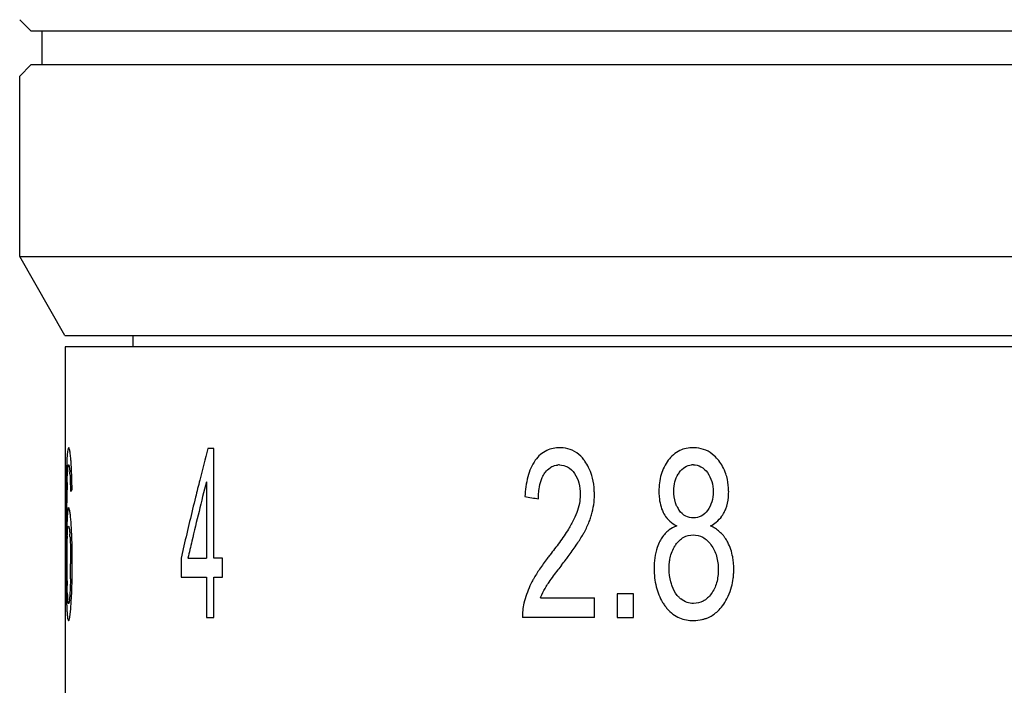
# Model space of a CAD drawing. Extents: x 0 to 559, y 0 to 432.
# Tile 3 of 8: x 103 to 111, y 250 to 256. Entities that reach past the tile are written whole.
import ezdxf

# ---------------------------------------------------------------- set-up
doc = ezdxf.new("R2010")
doc.units = 0
doc.header["$LTSCALE"] = 30.734
doc.layers.get('0').update_dxf_attribs({"linetype": 'CONTINUOUS'})
doc.layers.add('20_ALL_FEATURES', color=7, linetype='CONTINUOUS')

msp = doc.modelspace()

# ---------------------------------------------------------------- linework, layer by layer
for p, q in [((104.1123, 251.2846), (104.2761, 251.2846)), ((104.0521, 251.1158), (104.2761, 251.1158))]:
    msp.add_line(p, q)
at = {"layer": '20_ALL_FEATURES', "color": 7}
for p, q in [((102.7223, 255.9569), (102.6222, 256.0568)), ((102.7223, 255.9569), (123.4624, 255.9574)), ((102.8223, 255.6569), (102.8223, 255.9569)), ((102.7223, 255.6569), (102.6223, 255.5568)), ((123.4624, 255.6574), (102.7223, 255.6569)), ((102.6224, 253.9568), (102.6223, 255.5568)), ((102.6224, 253.9568), (123.4722, 253.9574)), ((103.0224, 253.2569), (102.6224, 253.9568)), ((103.0225, 253.2569), (123.4334, 253.2574)), ((103.6244, 253.2567), (103.6244, 253.1569)), ((103.0244, 253.1569), (103.0245, 250.9666)), ((103.6244, 253.1567), (103.0244, 253.1569)), ((123.4332, 253.1574), (103.6244, 253.1567)), ((104.3433, 252.2567), (104.2883, 252.2567)), ((104.3434, 251.2846), (104.3433, 252.2567)), ((103.0456, 252.0326), (103.0474, 252.0626)), ((104.2761, 251.961), (104.2761, 251.2846)), ((103.0719, 251.8892), (103.0721, 251.8752)), ((103.0332, 251.7309), (103.0329, 251.6469)), ((103.0396, 251.7358), (103.0398, 251.7732)), ((103.0329, 251.6469), (103.0328, 251.6024)), ((103.0328, 251.6024), (103.0327, 251.5083)), ((103.039, 251.5304), (103.039, 251.574)), ((103.0327, 251.5083), (103.0326, 251.4774)), ((103.0326, 251.4774), (103.0326, 251.4588)), ((103.0326, 251.4588), (103.0327, 251.4147)), ((103.0327, 251.4147), (103.0327, 251.3721)), ((103.0327, 251.3721), (103.0328, 251.331)), ((104.0772, 251.3927), (104.0521, 251.2847)), ((104.0521, 251.2847), (104.0521, 251.1158)), ((104.4194, 251.2846), (104.3434, 251.2846)), ((104.4194, 251.1158), (104.4194, 251.2846)), ((103.0737, 251.2438), (103.0737, 251.2326)), ((103.0883, 251.2326), (103.0883, 251.2439)), ((104.2761, 251.1158), (104.2762, 250.7567)), ((104.3434, 250.7567), (104.3434, 251.1158)), ((104.3434, 251.1158), (104.4194, 251.1158)), ((103.0247, 250.9666), (103.0247, 250.7569)), ((107.2384, 250.9337), (107.7158, 250.9337)), ((107.7158, 250.7566), (107.7158, 250.9337)), ((107.9174, 250.9664), (107.9174, 250.7567)), ((108.06, 250.9664), (107.9174, 250.9664)), ((108.06, 250.7567), (108.06, 250.9664)), ((103.0245, 250.7569), (103.0247, 247.1569)), ((104.2762, 250.7567), (104.3434, 250.7567)), ((107.7158, 250.7566), (107.0776, 250.7566)), ((107.9174, 250.7567), (108.06, 250.7567))]:
    msp.add_line(p, q, dxfattribs=at)
for centre, radius, start, end in [((146.7401, 241.4261), 43.8116, 165.6877, 166.06687), ((107.4088, 251.9611), 0.3017, 84.28289, 90.08688), ((108.591, 251.9518), 0.311, 84.66437, 90.22371), ((101.488, 252.026), 1.5934, 4.21043, 4.94773), ((100.5674, 251.9608), 2.5164, 3.0525, 4.15251), ((107.253, 251.8852), 0.4577, 26.2782, 34.28954), ((108.4769, 251.8905), 0.4269, 28.85173, 37.13231), ((110.6846, 251.8656), 7.6499, 178.62837, 178.80675), ((108.6932, 251.9144), 5.6579, 178.20998, 178.6402), ((107.9127, 251.9376), 4.8771, 177.94817, 178.19653), ((107.0781, 251.9674), 4.0419, 177.74917, 177.94636), ((101.3938, 251.9249), 1.6768, 3.66789, 4.22212), ((107.4044, 251.9429), 0.1674, 89.53672, 95.78619), ((108.5909, 251.9519), 0.1595, 89.85342, 95.55827), ((115.9172, 251.7682), 12.8834, 178.97275, 179.36239), ((112.2772, 251.8323), 9.2428, 178.80632, 178.96527), ((96.6752, 251.8213), 6.4113, 0.6094, 1.61764), ((147.8237, 241.0572), 44.8919, 165.94284, 166.63392), ((146.5888, 241.4638), 43.6557, 166.06697, 166.27086), ((108.6698, 251.8964), 0.251, 143.93963, 148.04065), ((123.3514, 251.6787), 20.3181, 179.34314, 179.53258), ((117.1095, 251.6582), 14.0701, 179.10742, 179.53173), ((111.1319, 251.7389), 8.092, 178.48328, 179.01947), ((106.8834, 251.8399), 0.8311, 0.44617, 3.07691), ((108.4065, 251.8701), 0.4978, 354.80183, 0.09765), ((108.2057, 251.8629), 0.6987, 0.66146, 3.57722), ((133.7777, 251.5959), 30.7448, 179.53685, 179.74839), ((146.3766, 241.5153), 43.4373, 166.2705, 166.85639), ((116.8946, 311.4127), 60.3835, 260.66426, 260.778659), ((107.059, 251.846), 0.6554, 344.35101, 0.02689), ((129.1744, 251.5712), 26.1353, 179.63906, 179.81101), ((108.6781, 251.8541), 0.2575, 206.16588, 214.5912), ((105.8082, 251.4888), 2.7692, 177.11865, 177.84442), ((100.0901, 251.373), 2.996, 4.22565, 4.75708), ((107.0209, 251.863), 0.6967, 338.52105, 342.09257), ((107.0705, 251.8466), 0.6445, 342.11829, 344.02532), ((108.5571, 251.804), 0.2592, 206.17857, 218.50232), ((108.6182, 251.8181), 0.2779, 309.10315, 324.71639), ((108.6238, 251.8143), 0.2711, 324.67928, 326.684), ((108.6278, 251.8117), 0.2663, 326.68461, 328.59337), ((108.6331, 251.8084), 0.2601, 328.58651, 332.6174), ((108.9443, 251.3794), 5.9072, 178.31945, 178.53512), ((107.5275, 251.422), 4.4899, 177.81797, 178.33275), ((108.5736, 251.8237), 0.2848, 238.89161, 242.93061), ((108.606, 251.2695), 0.3307, 56.90808, 65.33519), ((108.6151, 251.284), 0.3137, 39.52412, 56.86139), ((105.2067, 251.38), 2.165, 177.41998, 177.9056), ((101.1628, 251.3548), 1.909, 3.67473, 4.22852), ((147.564, 241.1193), 44.6249, 166.63439, 166.83265), ((108.5668, 251.2963), 0.3048, 144.53757, 152.92593), ((108.6058, 251.2763), 0.3258, 35.39411, 39.52441), ((108.5902, 251.2654), 0.3448, 27.50906, 35.36785), ((110.199, 251.2641), 7.1588, 178.97508, 179.6535), ((96.9333, 251.2606), 6.1549, 0.73348, 1.14498), ((108.6733, 251.2381), 0.2897, 144.98267, 147.3389), ((144.5003, 251.4144), 41.4676, 180.11523, 180.27334), ((113.3779, 251.2442), 10.3377, 179.64948, 180.0072), ((95.9919, 251.2484), 7.0964, 0.35836, 0.73442), ((95.039, 251.2423), 8.0493, 0.01089, 0.35916), ((103.3779, 254.3333), 5.104, 322.44552, 323.05834), ((130.6646, 251.348), 27.6317, 180.27261, 180.48131), ((112.6419, 251.2392), 9.6018, 179.97787, 180.83756), ((96.6932, 251.2243), 6.3804, 359.16174, 359.75546), ((95.0865, 251.2328), 7.9872, 359.74381, 359.99891), ((95.9019, 251.2413), 7.1865, 359.03782, 359.93069), ((115.0184, 245.3826), 9.5798, 142.44094, 142.75902), ((108.1691, 251.1874), 0.7802, 356.8683, 359.85335), ((121.6197, 251.2722), 18.5865, 180.48173, 180.66471), ((110.726, 251.212), 7.6857, 180.84401, 181.12851), ((97.9044, 251.2076), 5.1692, 358.80991, 359.1505), ((97.1088, 251.2192), 5.9793, 357.71556, 358.77491), ((96.6017, 251.2311), 6.4865, 358.7661, 359.02401), ((108.1931, 250.5257), 1.1685, 150.71549, 151.45651), ((108.2923, 251.1806), 0.6568, 353.40293, 356.87403), ((108.7078, 251.1728), 5.6671, 181.13448, 181.32417), ((106.95, 251.0292), 3.9146, 181.63664, 181.89334), ((104.4861, 251.0328), 1.4429, 182.77203, 183.75201), ((104.05, 251.0046), 1.0058, 183.77404, 184.39702), ((103.815, 250.9874), 0.7703, 184.45821, 185.15419), ((98.0618, 251.1818), 5.0256, 357.40648, 357.70873), ((108.6133, 251.0925), 0.2156, 228.17067, 232.08975), ((107.8386, 251.0612), 4.8038, 181.92491, 182.33697), ((106.145, 250.9916), 3.1088, 182.32894, 182.90346), ((101.8255, 250.9395), 1.2536, 353.4219, 354.84322), ((107.5771, 250.7713), 0.4997, 166.86619, 181.68244), ((108.7456, 251.1495), 0.4982, 211.17882, 215.27369), ((108.6453, 251.0848), 0.379, 216.0416, 221.17109)]:
    msp.add_arc(centre, radius, start, end, dxfattribs=at)
msp.add_ellipse((121.6245, 251.8907), major_axis=(18.6, 0.1202), ratio=0.077908, start_param=3.059645, end_param=3.069492, dxfattribs=at)
for points, knots in [([(103.0563, 252.263), (103.0532, 252.2625), (103.0487, 252.2488), (103.0454, 252.2256), (103.0416, 252.1809), (103.0401, 252.1465), (103.0393, 252.1262)], [0, 0, 0, 0, 0.067304, 0.247128, 0.561549, 1, 1, 1, 1]), ([(103.0755, 252.1634), (103.0742, 252.1784), (103.0719, 252.2036), (103.0668, 252.2363), (103.0634, 252.2531), (103.0587, 252.2631), (103.0563, 252.263)], [0, 0, 0, 0, 0.439594, 0.751327, 0.931218, 1, 1, 1, 1]), ([(107.4084, 252.2628), (107.3689, 252.2626), (107.2831, 252.2467), (107.2165, 252.1879), (107.1909, 252.1515)], [0, 0, 0, 0, 0.470607, 1, 1, 1, 1]), ([(107.593, 252.1885), (107.5714, 252.2096), (107.5233, 252.2438), (107.4663, 252.2585), (107.4389, 252.2613)], [0, 0, 0, 0, 0.522577, 1, 1, 1, 1]), ([(108.5898, 252.2628), (108.5492, 252.2626), (108.4623, 252.2463), (108.3944, 252.1875), (108.3683, 252.1513)], [0, 0, 0, 0, 0.476436, 1, 1, 1, 1]), ([(108.7765, 252.1923), (108.7543, 252.2123), (108.705, 252.2449), (108.6478, 252.2588), (108.62, 252.2615)], [0, 0, 0, 0, 0.51668, 1, 1, 1, 1]), ([(107.1909, 252.1515), (107.1596, 252.1081), (107.1164, 252.0005), (107.1024, 251.8881), (107.0993, 251.829)], [0, 0, 0, 0, 0.474757, 1, 1, 1, 1]), ([(107.6312, 252.1431), (107.6283, 252.1473), (107.6166, 252.1633), (107.6035, 252.1782), (107.593, 252.1885)], [0, 0, 0, 0, 0.257378, 1, 1, 1, 1]), ([(108.3683, 252.1513), (108.3413, 252.1134), (108.2969, 252.0247), (108.2862, 251.9266), (108.2861, 251.876)], [0, 0, 0, 0, 0.479255, 1, 1, 1, 1]), ([(103.0474, 252.0626), (103.0481, 252.074), (103.0491, 252.0889), (103.052, 252.1048), (103.0534, 252.1098), (103.0546, 252.111)], [0, 0, 0, 0, 0.698508, 0.898924, 1, 1, 1, 1]), ([(103.0546, 252.111), (103.0547, 252.1112), (103.0551, 252.1114), (103.0555, 252.1115), (103.0557, 252.1115)], [0, 0, 0, 0, 0.548741, 1, 1, 1, 1]), ([(103.0557, 252.1115), (103.0567, 252.1113), (103.0585, 252.1079), (103.0592, 252.1049), (103.0598, 252.1027)], [0, 0, 0, 0, 0.310833, 1, 1, 1, 1]), ([(103.0598, 252.1027), (103.0604, 252.0998), (103.0636, 252.0818), (103.065, 252.0636), (103.0661, 252.0484)], [0, 0, 0, 0, 0.166552, 1, 1, 1, 1]), ([(103.0839, 252.0023), (103.0837, 252.0103), (103.0827, 252.0412), (103.0814, 252.072), (103.0802, 252.0948)], [0, 0, 0, 0, 0.260617, 1, 1, 1, 1]), ([(107.2695, 252.0305), (107.2732, 252.0362), (107.2877, 252.0568), (107.3061, 252.0751), (107.3214, 252.0855)], [0, 0, 0, 0, 0.266064, 1, 1, 1, 1]), ([(107.3214, 252.0855), (107.3265, 252.089), (107.3468, 252.101), (107.3702, 252.1077), (107.3875, 252.1095)], [0, 0, 0, 0, 0.261177, 1, 1, 1, 1]), ([(107.4058, 252.1103), (107.4301, 252.1103), (107.4838, 252.0976), (107.5222, 252.058), (107.5379, 252.0346)], [0, 0, 0, 0, 0.463627, 1, 1, 1, 1]), ([(107.6979, 251.9923), (107.6959, 252.0008), (107.6869, 252.0335), (107.6746, 252.0653), (107.6634, 252.0879)], [0, 0, 0, 0, 0.257354, 1, 1, 1, 1]), ([(108.4669, 252.0441), (108.4807, 252.0623), (108.5119, 252.0945), (108.5549, 252.1086), (108.5754, 252.1106)], [0, 0, 0, 0, 0.525997, 1, 1, 1, 1]), ([(108.5913, 252.1114), (108.6144, 252.1111), (108.6647, 252.0991), (108.7005, 252.0626), (108.716, 252.0418)], [0, 0, 0, 0, 0.471751, 1, 1, 1, 1]), ([(108.8869, 252.0071), (108.8847, 252.015), (108.8753, 252.0458), (108.8623, 252.0755), (108.8508, 252.0965)], [0, 0, 0, 0, 0.25615, 1, 1, 1, 1]), ([(103.0427, 251.9531), (103.0429, 251.9602), (103.0437, 251.9867), (103.0447, 252.0132), (103.0456, 252.0326)], [0, 0, 0, 0, 0.267768, 1, 1, 1, 1]), ([(103.0672, 252.0322), (103.0679, 252.0214), (103.0702, 251.9738), (103.0712, 251.9261), (103.0719, 251.8892)], [0, 0, 0, 0, 0.227253, 1, 1, 1, 1]), ([(107.221, 251.8707), (107.2218, 251.8796), (107.2259, 251.9145), (107.2336, 251.949), (107.2422, 251.9737)], [0, 0, 0, 0, 0.255715, 1, 1, 1, 1]), ([(107.2422, 251.9737), (107.244, 251.9789), (107.2515, 251.9985), (107.261, 252.0175), (107.2695, 252.0305)], [0, 0, 0, 0, 0.260363, 1, 1, 1, 1]), ([(107.5379, 252.0346), (107.5549, 252.009), (107.5825, 251.9493), (107.5894, 251.8842), (107.5895, 251.8504)], [0, 0, 0, 0, 0.476608, 1, 1, 1, 1]), ([(108.418, 251.8822), (108.4183, 251.9086), (108.4234, 251.9601), (108.4437, 252.0082), (108.4568, 252.0292)], [0, 0, 0, 0, 0.516299, 1, 1, 1, 1]), ([(108.716, 252.0418), (108.7327, 252.0183), (108.7601, 251.9636), (108.7669, 251.903), (108.7669, 251.8719)], [0, 0, 0, 0, 0.481364, 1, 1, 1, 1]), ([(108.2861, 251.876), (108.2861, 251.8596), (108.2886, 251.7961), (108.3031, 251.7318), (108.3245, 251.6896)], [0, 0, 0, 0, 0.257901, 1, 1, 1, 1]), ([(108.447, 251.7406), (108.4419, 251.7511), (108.4235, 251.796), (108.4179, 251.8454), (108.418, 251.8822)], [0, 0, 0, 0, 0.240881, 1, 1, 1, 1]), ([(108.7669, 251.8719), (108.7667, 251.8418), (108.7601, 251.7832), (108.7337, 251.73), (108.7175, 251.7072)], [0, 0, 0, 0, 0.518496, 1, 1, 1, 1]), ([(107.5895, 251.8504), (107.5895, 251.8304), (107.5834, 251.7536), (107.5578, 251.6795), (107.5332, 251.6284)], [0, 0, 0, 0, 0.26155, 1, 1, 1, 1]), ([(108.8641, 251.6888), (108.8694, 251.6989), (108.8889, 251.7421), (108.899, 251.7892), (108.9023, 251.825)], [0, 0, 0, 0, 0.241761, 1, 1, 1, 1]), ([(103.0569, 251.7299), (103.0555, 251.7298), (103.0526, 251.7249), (103.0506, 251.7159), (103.048, 251.7002), (103.0468, 251.6881), (103.0461, 251.681)], [0, 0, 0, 0, 0.084802, 0.273875, 0.581648, 1, 1, 1, 1]), ([(103.0758, 251.6215), (103.0745, 251.6371), (103.0721, 251.6639), (103.0676, 251.6992), (103.0635, 251.7179), (103.0596, 251.7294), (103.0569, 251.7299)], [0, 0, 0, 0, 0.423677, 0.737995, 0.926292, 1, 1, 1, 1]), ([(108.5928, 251.6407), (108.5694, 251.6407), (108.519, 251.6513), (108.4811, 251.6868), (108.4662, 251.708)], [0, 0, 0, 0, 0.474159, 1, 1, 1, 1]), ([(108.7175, 251.7072), (108.7023, 251.6866), (108.6656, 251.6513), (108.6158, 251.6406), (108.5928, 251.6407)], [0, 0, 0, 0, 0.527439, 1, 1, 1, 1]), ([(103.0461, 251.681), (103.0457, 251.6772), (103.0442, 251.6595), (103.0432, 251.6418), (103.0425, 251.628)], [0, 0, 0, 0, 0.216145, 1, 1, 1, 1]), ([(107.5332, 251.6284), (107.5181, 251.5989), (107.4783, 251.5281), (107.4055, 251.4232), (107.3485, 251.3479), (107.3197, 251.3113)], [0, 0, 0, 0, 0.260217, 0.635279, 1, 1, 1, 1]), ([(108.3542, 251.6426), (108.3595, 251.6361), (108.3806, 251.6121), (108.4062, 251.5921), (108.4264, 251.5799)], [0, 0, 0, 0, 0.261264, 1, 1, 1, 1]), ([(103.0439, 251.4774), (103.0441, 251.4824), (103.045, 251.5001), (103.046, 251.5179), (103.0471, 251.5306)], [0, 0, 0, 0, 0.28013, 1, 1, 1, 1]), ([(103.0471, 251.5306), (103.0478, 251.5388), (103.0494, 251.5504), (103.0511, 251.5629), (103.0533, 251.5661)], [0, 0, 0, 0, 0.678003, 1, 1, 1, 1]), ([(103.0533, 251.5661), (103.0535, 251.5664), (103.0539, 251.5669), (103.0545, 251.5672), (103.0548, 251.5672)], [0, 0, 0, 0, 0.574646, 1, 1, 1, 1]), ([(103.0548, 251.5672), (103.0573, 251.5667), (103.0598, 251.5543), (103.0615, 251.5463), (103.0624, 251.5392)], [0, 0, 0, 0, 0.266065, 1, 1, 1, 1]), ([(103.0624, 251.5392), (103.0628, 251.5361), (103.0645, 251.5216), (103.0657, 251.5071), (103.0666, 251.4956)], [0, 0, 0, 0, 0.210294, 1, 1, 1, 1]), ([(103.087, 251.3836), (103.0866, 251.4028), (103.0849, 251.4729), (103.0817, 251.543), (103.078, 251.5938)], [0, 0, 0, 0, 0.274475, 1, 1, 1, 1]), ([(107.6091, 251.486), (107.6148, 251.4955), (107.6372, 251.5349), (107.6567, 251.576), (107.6692, 251.6079)], [0, 0, 0, 0, 0.243931, 1, 1, 1, 1]), ([(108.3637, 251.5227), (108.3596, 251.5191), (108.343, 251.5041), (108.3284, 251.4869), (108.3185, 251.4731)], [0, 0, 0, 0, 0.242483, 1, 1, 1, 1]), ([(108.444, 251.5701), (108.4369, 251.5674), (108.4082, 251.5552), (108.3816, 251.538), (108.3637, 251.5227)], [0, 0, 0, 0, 0.243171, 1, 1, 1, 1]), ([(103.0413, 251.3922), (103.0415, 251.3981), (103.0419, 251.4204), (103.0425, 251.4427), (103.0431, 251.4591)], [0, 0, 0, 0, 0.264834, 1, 1, 1, 1]), ([(103.0678, 251.4772), (103.0683, 251.4704), (103.07, 251.4404), (103.0711, 251.4105), (103.0718, 251.3873)], [0, 0, 0, 0, 0.225952, 1, 1, 1, 1]), ([(108.2954, 251.435), (108.286, 251.4173), (108.2536, 251.3396), (108.2441, 251.2542), (108.2441, 251.1905)], [0, 0, 0, 0, 0.239498, 1, 1, 1, 1]), ([(108.436, 251.4043), (108.4549, 251.4301), (108.4984, 251.4758), (108.5606, 251.4903), (108.5891, 251.4903)], [0, 0, 0, 0, 0.527771, 1, 1, 1, 1]), ([(108.5891, 251.4903), (108.6185, 251.49), (108.682, 251.4749), (108.7278, 251.4293), (108.7475, 251.4031)], [0, 0, 0, 0, 0.472091, 1, 1, 1, 1]), ([(103.0718, 251.3873), (103.0721, 251.3757), (103.0732, 251.3279), (103.0736, 251.2801), (103.0737, 251.2438)], [0, 0, 0, 0, 0.242321, 1, 1, 1, 1]), ([(107.4573, 251.2657), (107.4654, 251.2765), (107.4977, 251.3199), (107.5293, 251.364), (107.5522, 251.3977)], [0, 0, 0, 0, 0.247701, 1, 1, 1, 1]), ([(108.3793, 251.2457), (108.3808, 251.2594), (108.3889, 251.3113), (108.4084, 251.3618), (108.4294, 251.3944)], [0, 0, 0, 0, 0.261577, 1, 1, 1, 1]), ([(108.7475, 251.4031), (108.7691, 251.3727), (108.804, 251.3017), (108.8121, 251.2234), (108.8121, 251.1833)], [0, 0, 0, 0, 0.481774, 1, 1, 1, 1]), ([(108.9463, 251.248), (108.9447, 251.2638), (108.9364, 251.3246), (108.9173, 251.3843), (108.896, 251.4246)], [0, 0, 0, 0, 0.257589, 1, 1, 1, 1]), ([(107.3197, 251.3113), (107.3118, 251.3013), (107.2802, 251.2604), (107.2501, 251.2185), (107.2285, 251.1861)], [0, 0, 0, 0, 0.247234, 1, 1, 1, 1]), ([(107.2876, 251.0332), (107.2959, 251.0459), (107.3291, 251.0959), (107.3648, 251.1443), (107.392, 251.18)], [0, 0, 0, 0, 0.253069, 1, 1, 1, 1]), ([(108.2441, 251.1905), (108.2445, 251.1369), (108.2537, 251.0325), (108.2934, 250.9345), (108.3193, 250.8916)], [0, 0, 0, 0, 0.516193, 1, 1, 1, 1]), ([(108.4022, 251.037), (108.398, 251.0489), (108.3829, 251.0984), (108.3763, 251.1504), (108.3763, 251.1895)], [0, 0, 0, 0, 0.244607, 1, 1, 1, 1]), ([(108.8121, 251.1833), (108.812, 251.144), (108.8044, 251.0675), (108.7716, 250.9968), (108.7501, 250.9672)], [0, 0, 0, 0, 0.518038, 1, 1, 1, 1]), ([(103.0725, 251.1002), (103.0722, 251.0891), (103.0712, 251.0479), (103.0697, 251.0068), (103.0678, 250.9768)], [0, 0, 0, 0, 0.270476, 1, 1, 1, 1]), ([(103.0344, 251.0565), (103.0346, 251.0443), (103.0352, 250.9979), (103.036, 250.9515), (103.037, 250.9174)], [0, 0, 0, 0, 0.264445, 1, 1, 1, 1]), ([(103.0449, 250.963), (103.0446, 250.969), (103.0434, 250.9952), (103.0427, 251.0215), (103.0422, 251.0419)], [0, 0, 0, 0, 0.226177, 1, 1, 1, 1]), ([(107.1667, 251.0841), (107.1586, 251.069), (107.127, 251.0052), (107.1029, 250.9375), (107.0905, 250.8849)], [0, 0, 0, 0, 0.24039, 1, 1, 1, 1]), ([(107.2384, 250.9337), (107.2419, 250.9425), (107.2562, 250.9767), (107.2734, 251.0096), (107.2876, 251.0332)], [0, 0, 0, 0, 0.257062, 1, 1, 1, 1]), ([(108.4696, 250.9319), (108.4622, 250.9384), (108.4329, 250.9685), (108.4129, 251.0068), (108.4022, 251.037)], [0, 0, 0, 0, 0.234426, 1, 1, 1, 1]), ([(108.8886, 250.9234), (108.893, 250.9315), (108.9099, 250.9652), (108.9227, 251.0009), (108.9302, 251.0284)], [0, 0, 0, 0, 0.244073, 1, 1, 1, 1]), ([(103.0552, 250.8827), (103.0542, 250.8828), (103.0524, 250.8864), (103.051, 250.8928), (103.0492, 250.9042), (103.0483, 250.913), (103.0479, 250.9182)], [0, 0, 0, 0, 0.082911, 0.270764, 0.578391, 1, 1, 1, 1]), ([(103.0639, 250.9252), (103.063, 250.9158), (103.061, 250.9022), (103.0591, 250.8877), (103.0567, 250.8839)], [0, 0, 0, 0, 0.674973, 1, 1, 1, 1]), ([(103.0678, 250.9768), (103.0675, 250.9721), (103.0664, 250.9549), (103.0651, 250.9376), (103.0639, 250.9252)], [0, 0, 0, 0, 0.274371, 1, 1, 1, 1]), ([(103.074, 250.8269), (103.0749, 250.8361), (103.0784, 250.8786), (103.0807, 250.9211), (103.0822, 250.9544)], [0, 0, 0, 0, 0.218384, 1, 1, 1, 1]), ([(108.5936, 250.8825), (108.5739, 250.8826), (108.533, 250.8891), (108.4974, 250.9099), (108.4809, 250.9224)], [0, 0, 0, 0, 0.487368, 1, 1, 1, 1]), ([(108.7501, 250.9672), (108.7307, 250.9414), (108.6853, 250.8964), (108.6225, 250.8824), (108.5936, 250.8825)], [0, 0, 0, 0, 0.527903, 1, 1, 1, 1]), ([(103.0402, 250.8342), (103.0409, 250.8208), (103.0423, 250.7972), (103.045, 250.7667), (103.048, 250.7465), (103.0506, 250.7361), (103.0527, 250.7332)], [0, 0, 0, 0, 0.39301, 0.694454, 0.895381, 1, 1, 1, 1]), ([(103.0567, 250.8839), (103.0565, 250.8836), (103.0561, 250.883), (103.0555, 250.8827), (103.0552, 250.8827)], [0, 0, 0, 0, 0.588492, 1, 1, 1, 1]), ([(108.36, 250.8353), (108.3898, 250.8013), (108.4616, 250.7459), (108.5503, 250.7309), (108.5921, 250.7311)], [0, 0, 0, 0, 0.51977, 1, 1, 1, 1]), ([(103.0554, 250.7313), (103.0572, 250.7313), (103.0608, 250.7377), (103.0637, 250.7491), (103.0677, 250.77), (103.0697, 250.7863), (103.0709, 250.7959)], [0, 0, 0, 0, 0.078637, 0.262133, 0.569148, 1, 1, 1, 1]), ([(108.5921, 250.7311), (108.6185, 250.7312), (108.6542, 250.7351), (108.6882, 250.7448), (108.6967, 250.7477)], [0, 0, 0, 0, 0.746068, 1, 1, 1, 1]), ([(108.6967, 250.7477), (108.7066, 250.751), (108.747, 250.7669), (108.7837, 250.7919), (108.8077, 250.8143)], [0, 0, 0, 0, 0.241044, 1, 1, 1, 1]), ([(103.0527, 250.7332), (103.0531, 250.7326), (103.0538, 250.7318), (103.0549, 250.7313), (103.0554, 250.7313)], [0, 0, 0, 0, 0.570598, 1, 1, 1, 1])]:
    msp.add_open_spline(points, degree=3, knots=knots, dxfattribs=at)
for points in [[(108.8172, 252.1482), (108.805, 252.164), (108.7914, 252.1789), (108.7765, 252.1923)], [(107.7132, 251.8845), (107.7113, 251.9207), (107.7066, 251.957), (107.6979, 251.9923)], [(108.903, 251.9065), (108.9009, 251.9404), (108.8959, 251.9743), (108.8869, 252.0071)], [(107.2182, 251.8095), (107.2183, 251.8299), (107.2191, 251.8503), (107.221, 251.8707)], [(108.744, 251.5701), (108.7615, 251.5792), (108.7782, 251.59), (108.7934, 251.6024)], [(107.5522, 251.3977), (107.5719, 251.4267), (107.591, 251.456), (107.6091, 251.486)], [(107.2285, 251.1861), (107.2093, 251.1572), (107.191, 251.1276), (107.174, 251.0973)], [(108.3763, 251.1895), (108.3764, 251.2082), (108.3772, 251.227), (108.3793, 251.2457)], [(108.9492, 251.1854), (108.9492, 251.2063), (108.9483, 251.2272), (108.9463, 251.248)], [(108.9302, 251.0284), (108.9369, 251.0536), (108.9417, 251.0793), (108.9447, 251.1051)], [(108.85, 250.8621), (108.8642, 250.8816), (108.8772, 250.9021), (108.8886, 250.9234)], [(108.8077, 250.8143), (108.8232, 250.8288), (108.8374, 250.8449), (108.85, 250.8621)]]:
    msp.add_open_spline(points, degree=3, dxfattribs=at)

doc.saveas('drawing.dxf')
